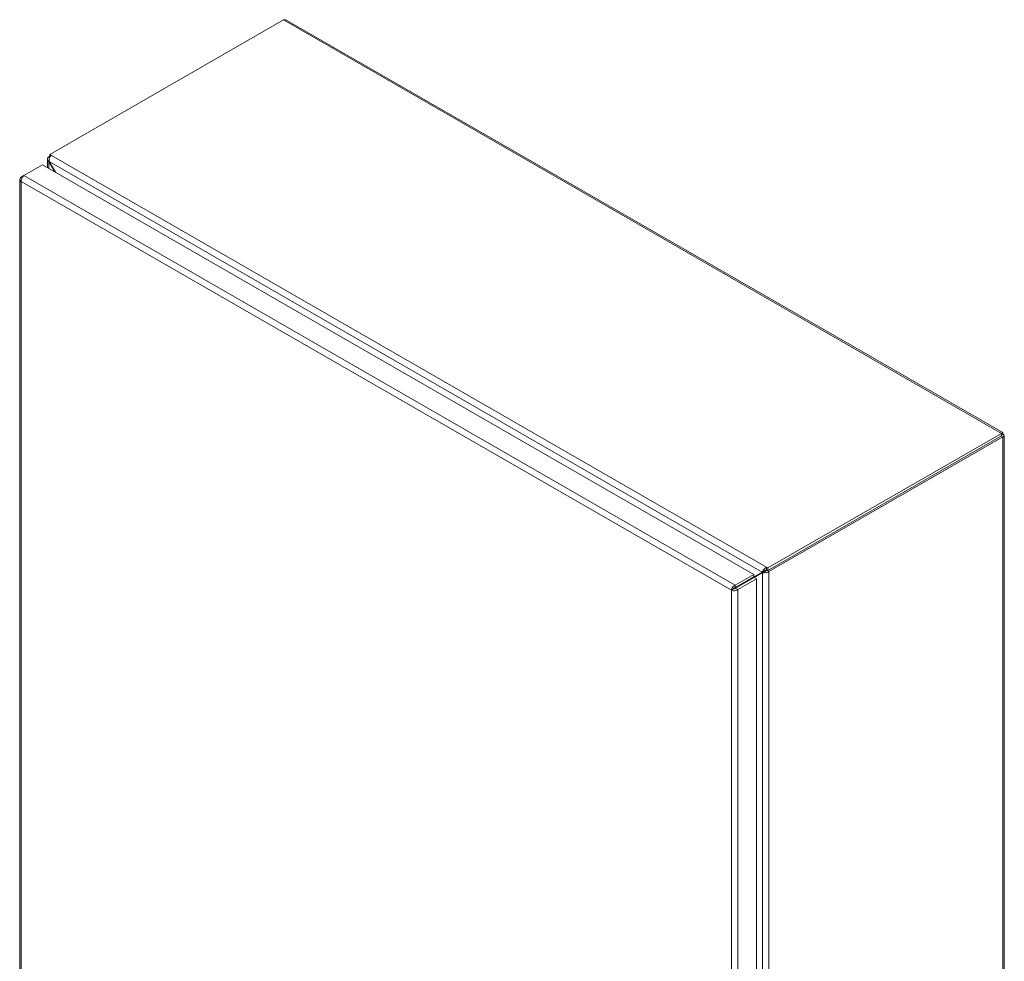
# Model space of a CAD drawing. Header units: inches. Extents: x 1 to 177, y 1 to 112.
# Tile 70 of 70: x 154 to 177, y 90 to 112. Entities that reach past the tile are written whole.
import ezdxf

# ---------------------------------------------------------------- set-up
doc = ezdxf.new("R2010")
doc.units = ezdxf.units.IN
doc.header["$LTSCALE"] = 10.666667
doc.header["$MEASUREMENT"] = 0
doc.layers.add('Visible (ANSI)', color=7, linetype='Continuous', lineweight=13)
doc.layers.add('Visible Narrow (ANSI)', color=7, linetype='Continuous', lineweight=18)

msp = doc.modelspace()

# ---------------------------------------------------------------- linework, layer by layer
at = {"layer": 'Visible (ANSI)'}
for p, q in [((154.434, 108.554), (159.942, 111.726)), ((160.019, 111.717), (176.889, 102.002)), ((154.377, 108.246), (154.377, 108.449)), ((154.434, 108.519), (154.408, 108.504)), ((154.408, 108.504), (154.429, 108.491)), ((154.408, 108.499), (154.408, 108.504)), ((154.416, 108.393), (154.408, 108.388)), ((154.408, 108.388), (154.546, 108.149)), ((154.562, 108.14), (154.416, 108.393)), ((154.434, 108.554), (154.468, 108.534)), ((154.434, 108.5), (154.434, 108.554)), ((153.82, 108.059), (154.261, 108.313)), ((154.261, 108.313), (171.023, 98.66)), ((153.729, 107.973), (153.729, 83.806)), ((153.818, 108.057), (153.76, 108.024)), ((153.78, 108.012), (153.76, 108.024)), ((176.861, 101.983), (171.353, 98.811)), ((176.861, 101.923), (171.353, 98.751)), ((171.379, 98.731), (176.887, 101.903)), ((176.856, 101.92), (176.887, 101.903)), ((176.861, 101.923), (176.861, 101.983)), ((176.864, 101.954), (176.887, 101.968)), ((176.918, 101.935), (176.918, 77.56)), ((171.023, 98.66), (170.582, 98.406)), ((171.222, 98.715), (170.796, 98.468)), ((170.849, 98.498), (171.275, 98.745)), ((171.023, 98.6), (171.023, 98.66)), ((171.032, 98.586), (171.23, 98.701)), ((171.275, 98.745), (171.222, 98.715)), ((171.282, 98.731), (171.23, 98.701)), ((171.319, 98.831), (171.353, 98.811)), ((171.353, 98.751), (171.319, 98.77)), ((171.331, 98.764), (171.327, 98.761)), ((171.327, 98.761), (171.379, 98.731)), ((171.327, 98.757), (171.327, 98.761)), ((171.353, 98.811), (171.353, 98.751)), ((171.379, 98.731), (171.379, 98.727)), ((170.553, 98.327), (170.7, 98.412)), ((170.582, 98.346), (171.023, 98.6)), ((170.582, 98.346), (170.582, 98.406)), ((170.589, 98.332), (171.031, 98.586)), ((170.642, 98.302), (171.083, 98.556)), ((170.796, 98.468), (170.849, 98.498)), ((171.031, 98.586), (171.083, 98.556)), ((171.083, 98.556), (171.083, 74.373)), ((170.545, 98.316), (170.493, 98.285)), ((170.583, 98.326), (170.574, 98.321)), ((170.589, 98.332), (170.642, 98.302))]:
    msp.add_line(p, q, dxfattribs=at)
for centre, major_axis, start_param, end_param in [((171.297, 98.758), (0.0312, 0.0181), 0.784431, 2.355228), ((171.304, 98.744), (-0.0312, -0.0181), 3.926024, 5.49682), ((170.774, 98.455), (-0.105, -0.061), 0.784431, 2.355228)]:
    msp.add_ellipse(centre, major_axis=major_axis, ratio=0.001672, start_param=start_param, end_param=end_param, dxfattribs=at)
for points in [[(159.942, 111.726), (159.97, 111.732), (159.997, 111.729), (160.019, 111.717)], [(154.408, 108.499), (154.415, 108.496), (154.421, 108.492), (154.428, 108.488)], [(171.319, 98.831), (171.319, 98.811), (171.319, 98.791), (171.319, 98.77)], [(171.327, 98.757), (171.344, 98.747), (171.361, 98.737), (171.379, 98.727)], [(170.795, 98.468), (170.795, 98.468), (170.796, 98.468), (170.796, 98.468)]]:
    msp.add_open_spline(points, degree=3, dxfattribs=at)
for points, knots in [([(154.408, 108.499), (154.382, 108.484), (154.371, 108.456), (154.381, 108.428), (154.386, 108.414), (154.395, 108.4), (154.408, 108.388)], [0, 0, 0, 0, 1.050651, 1.050651, 1.050651, 1.570796, 1.570796, 1.570796, 1.570796]), ([(154.416, 108.393), (154.408, 108.427), (154.416, 108.47), (154.434, 108.5), (154.444, 108.515), (154.456, 108.527), (154.468, 108.534)], [-1.570796, -1.570796, -1.570796, -1.570796, -0.520146, -0.520146, -0.520146, 0, 0, 0, 0]), ([(153.76, 108.024), (153.732, 108.004), (153.722, 107.976), (153.734, 107.951), (153.739, 107.94), (153.748, 107.93), (153.76, 107.921)], [0, 0, 0, 0, 1.095058, 1.095058, 1.095058, 1.570796, 1.570796, 1.570796, 1.570796]), ([(153.76, 107.921), (153.756, 107.955), (153.769, 107.997), (153.79, 108.027), (153.799, 108.04), (153.809, 108.051), (153.82, 108.059)], [0, 0, 0, 0, 1.095058, 1.095058, 1.095058, 1.570796, 1.570796, 1.570796, 1.570796]), ([(176.887, 101.968), (176.898, 101.993), (176.893, 102.008), (176.88, 102.002), (176.875, 101.999), (176.868, 101.993), (176.861, 101.983)], [0, 0, 0, 0, 1.095058, 1.095058, 1.095058, 1.570796, 1.570796, 1.570796, 1.570796]), ([(176.867, 101.964), (176.867, 101.964), (176.867, 101.964), (176.866, 101.961), (176.865, 101.959), (176.863, 101.953), (176.862, 101.95), (176.861, 101.942), (176.861, 101.937), (176.861, 101.933)], [0.1496668, 0.1496668, 0.1496668, 0.1496668, 0.186383, 0.186383, 0.2235096, 0.2235096, 0.2606362, 0.2606362, 0.2985944, 0.2985944, 0.2985944, 0.2985944]), ([(176.887, 101.903), (176.914, 101.914), (176.924, 101.933), (176.913, 101.95), (176.908, 101.957), (176.899, 101.963), (176.887, 101.968)], [0, 0, 0, 0, 1.095058, 1.095058, 1.095058, 1.570796, 1.570796, 1.570796, 1.570796]), ([(171.319, 98.831), (171.293, 98.816), (171.263, 98.787), (171.243, 98.757), (171.233, 98.742), (171.226, 98.727), (171.222, 98.715)], [0, 0, 0, 0, 1.050651, 1.050651, 1.050651, 1.570796, 1.570796, 1.570796, 1.570796]), ([(171.23, 98.701), (171.256, 98.695), (171.296, 98.698), (171.332, 98.708), (171.35, 98.713), (171.366, 98.719), (171.379, 98.727)], [-1.570796, -1.570796, -1.570796, -1.570796, -0.520146, -0.520146, -0.520146, 0, 0, 0, 0]), ([(170.582, 98.406), (170.551, 98.392), (170.521, 98.36), (170.505, 98.327), (170.499, 98.313), (170.494, 98.298), (170.493, 98.285)], [0, 0, 0, 0, 1.095058, 1.095058, 1.095058, 1.570796, 1.570796, 1.570796, 1.570796]), ([(170.493, 98.285), (170.52, 98.274), (170.563, 98.271), (170.599, 98.282), (170.615, 98.287), (170.63, 98.293), (170.642, 98.302)], [0, 0, 0, 0, 1.095058, 1.095058, 1.095058, 1.570796, 1.570796, 1.570796, 1.570796]), ([(170.545, 98.316), (170.55, 98.326), (170.563, 98.34), (170.579, 98.345), (170.58, 98.345), (170.581, 98.345), (170.582, 98.346)], [0, 0, 0, 0, 1.483475, 1.483475, 1.483475, 1.570796, 1.570796, 1.570796, 1.570796]), ([(170.545, 98.316), (170.556, 98.314), (170.576, 98.319), (170.587, 98.33), (170.588, 98.331), (170.589, 98.331), (170.589, 98.332)], [0, 0, 0, 0, 1.483475, 1.483475, 1.483475, 1.570796, 1.570796, 1.570796, 1.570796])]:
    msp.add_open_spline(points, degree=3, knots=knots, dxfattribs=at)
at = {"layer": 'Visible Narrow (ANSI)'}
for p, q in [((176.861, 101.983), (159.942, 111.726)), ((154.408, 108.388), (154.408, 108.228)), ((171.222, 98.715), (154.416, 108.393)), ((154.468, 108.534), (171.319, 98.831)), ((153.76, 107.921), (153.76, 83.772)), ((170.493, 98.285), (153.76, 107.921)), ((153.82, 108.059), (170.582, 98.406)), ((176.887, 77.507), (176.887, 101.903)), ((171.23, 74.365), (171.23, 98.701)), ((171.379, 98.727), (171.379, 74.339)), ((170.7, 98.414), (170.7, 98.412)), ((170.795, 98.469), (170.796, 98.468)), ((170.493, 74.135), (170.493, 98.285)), ((170.642, 98.302), (170.642, 74.119))]:
    msp.add_line(p, q, dxfattribs=at)

doc.saveas('drawing.dxf')
